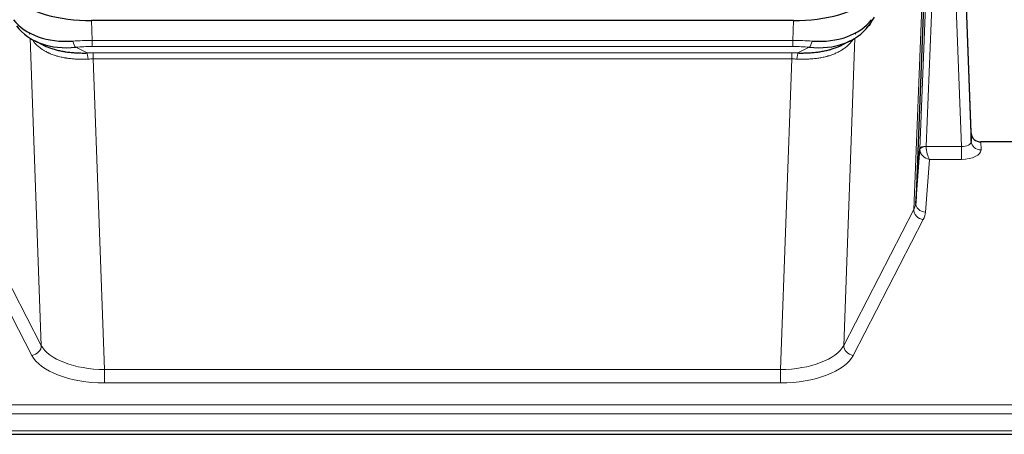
# Model space of a CAD drawing. Header units: inches. Extents: x 0 to 29700, y -16 to 21000.
# Tile 235 of 256: x 26334 to 26636, y 17802 to 17929. Entities that reach past the tile are written whole.
import ezdxf

# ---------------------------------------------------------------- set-up
doc = ezdxf.new("R2010")
doc.units = ezdxf.units.IN
doc.layers.add('1', color=7, linetype='Continuous', true_color=0xffffff)

msp = doc.modelspace()

# ---------------------------------------------------------------- linework, layer by layer
at = {"layer": '1', "color": 2, "linetype": 'Continuous', "lineweight": 25}
for p, q in [((26626.197, 17894.626), (26622.439, 17995.264)), ((26622.52, 17990.871), (26626.208, 17892.089)), ((26612.611, 17959.471), (26609.183, 17873.26)), ((26571.71, 17929.171), (26356.487, 17929.171)), ((26338.996, 17923.019), (26341.74, 17921.633)), ((26586.408, 17921.608), (26589.201, 17923.019)), ((26626.208, 17892.089), (26626.197, 17894.626)), ((26659.099, 17892.004), (26629.196, 17892.004)), ((26609.183, 17873.26), (26610.412, 17889.878)), ((26186.099, 17802.372), (26743.099, 17802.372))]:
    msp.add_line(p, q, dxfattribs=at)
at = {"layer": '1', "color": 110, "linetype": 'Continuous', "lineweight": 13}
for p, q in [((26623.215, 17890.557), (26620.084, 17974.409)), ((26615.431, 17964.696), (26612.409, 17890.644)), ((26610.412, 17889.878), (26613.304, 17960.756)), ((26608.597, 17871.25), (26612.065, 17958.461)), ((26356.487, 17929.171), (26356.678, 17923.08)), ((26571.519, 17923.08), (26571.71, 17929.171)), ((26341.085, 17829.635), (26337.649, 17923.775)), ((26590.548, 17923.775), (26587.112, 17829.635)), ((26590.811, 17925.44), (26590.773, 17925.346)), ((26351.654, 17920.986), (26355.107, 17919.241)), ((26356.678, 17921.215), (26356.678, 17923.08)), ((26356.678, 17923.08), (26571.519, 17923.08)), ((26571.519, 17921.215), (26356.678, 17921.215)), ((26571.519, 17921.215), (26571.519, 17923.08)), ((26573.09, 17919.241), (26576.544, 17920.986)), ((26357.02, 17919.272), (26571.177, 17919.272)), ((26357.02, 17917.407), (26357.02, 17919.272)), ((26357.02, 17917.407), (26360.494, 17822.231)), ((26571.177, 17917.407), (26357.02, 17917.407)), ((26567.704, 17822.231), (26571.177, 17917.407)), ((26571.177, 17917.407), (26571.177, 17919.272)), ((26612.41, 17890.557), (26623.215, 17890.557)), ((26623.215, 17890.557), (26623.215, 17886.642)), ((26629.196, 17892.004), (26629.206, 17889.556)), ((26613.373, 17886.642), (26612.179, 17870.494)), ((26623.215, 17886.642), (26613.373, 17886.642)), ((26319.6, 17871.25), (26341.085, 17829.635)), ((26587.112, 17829.635), (26608.597, 17871.25)), ((26338.176, 17826.572), (26316.691, 17868.187)), ((26611.506, 17868.187), (26590.021, 17826.572)), ((26360.494, 17822.231), (26567.704, 17822.231)), ((26360.494, 17822.231), (26360.494, 17818.13)), ((26567.704, 17822.231), (26567.704, 17818.13)), ((26567.704, 17818.13), (26360.494, 17818.13)), ((26186.099, 17811.369), (26743.099, 17811.369)), ((26186.099, 17808.635), (26743.099, 17808.635)), ((26186.099, 17803.387), (26743.099, 17803.387))]:
    msp.add_line(p, q, dxfattribs=at)
at = {"layer": '1', "color": 2, "linetype": 'Continuous', "lineweight": 25}
for centre, major_axis, ratio, start_param, end_param in [((26356.513, 17941.646), (27.01, 0.015), 0.4618579, 3.6271853, 4.7111791), ((26571.685, 17941.646), (-27.01, 0.015), 0.4618579, 1.5720062, 2.656), ((26356.425, 17944.464), (25.329, 12.681), 0.6929209, 3.2824386, 4.1662755), ((26571.773, 17944.464), (-25.329, 12.681), 0.6929209, 2.1169098, 3.0007467), ((26573.566, 17912.784), (23.434, 19.972), 0.1471226, 5.6997031, 5.9205339), ((26592.046, 17930.414), (3.195, -2.407), 0.6715965, 6.033487, 6.820423), ((26356.425, 17944.464), (23.359, 16.381), 0.7286412, 3.1732971, 4.057134), ((26571.773, 17944.464), (-23.359, 16.381), 0.7286412, 2.2260513, 3.1098882), ((26334.252, 17922.924), (-3.388, -2.127), 0.8041825, 3.1410453, 3.3164277), ((26593.945, 17922.924), (-3.388, 2.127), 0.8041825, 6.1083502, 6.2835535), ((26629.195, 17894.717), (-3, 0.002), 0.9042699, 0.0343167, 1.5714866)]:
    msp.add_ellipse(centre, major_axis=major_axis, ratio=ratio, start_param=start_param, end_param=end_param, dxfattribs=at)
at = {"layer": '1', "color": 110, "linetype": 'Continuous', "lineweight": 13}
for centre, major_axis, ratio, start_param, end_param in [((26357.327, 17915.646), (-27.015, 0.091), 0.2751837, 4.7373543, 4.9581852), ((26351.654, 17924.822), (-0.368, 3.983), 0.2964475, 2.0527062, 2.8396422), ((26357.327, 17911.811), (-23.017, 0.318), 0.4083138, 4.7462544, 4.9670852), ((26570.87, 17915.646), (27.015, 0.091), 0.2751837, 1.3250001, 1.545831), ((26570.87, 17911.811), (23.017, 0.318), 0.4083138, 1.3161001, 1.5369309), ((26576.544, 17924.822), (-0.368, -3.983), 0.2964475, 0.3019504, 1.0888865), ((26357.809, 17909.46), (-24.025, 0.387), 0.4081206, 4.7518286, 4.8316761), ((26355.107, 17915.406), (0.131, -3.998), 0.1099517, 2.0830946, 2.8518059), ((26357.809, 17905.625), (-20.023, 0.877), 0.5868264, 4.777515, 4.8573625), ((26570.388, 17909.46), (24.025, 0.387), 0.4081205, 1.4515093, 1.5313568), ((26570.388, 17905.625), (20.023, 0.877), 0.5868265, 1.4258227, 1.5056703), ((26573.09, 17915.406), (0.131, 3.998), 0.1099517, 0.2897867, 1.0584981), ((26612.409, 17889.783), (1.998, -0.082), 0.4302193, 1.5883537, 3.1255299), ((26612.41, 17889.696), (-1.996, -0.13), 0.4297663, 4.6843512, 6.2157251), ((26613.409, 17890.613), (1.001, 0.011), 0.9036677, 3.0949665, 3.190732), ((26613.373, 17889.266), (-0.506, 2.997), 0.2740591, 1.0794715, 2.5891813), ((26623.203, 17892.18), (-3.004, 0.138), 0.5390598, 1.5996723, 3.1704686), ((26629.206, 17892.18), (-3, -0.013), 0.8746179, 0.0299147, 1.5670846), ((26613.409, 17889.751), (-2.996, 0.15), 0.8842154, 0.0089587, 0.1047242), ((26613.373, 17889.266), (-2.669, 1.608), 0.8008031, 0.5106166, 2.0203264), ((26623.203, 17889.556), (-6.003, 0.008), 0.4854373, 1.5734916, 3.1442879), ((26589.18, 17873.515), (20.016, 0.121), 0.4848834, 6.0350943, 6.2444185), ((26612.179, 17873.117), (2.992, -0.221), 0.8740585, 3.1714428, 4.7769181), ((26611.506, 17870.81), (2.666, -1.376), 0.8484453, 3.5215353, 5.1252561), ((26589.18, 17870.891), (23.014, 0.002), 0.4845187, 6.038018, 6.2473422), ((26338.176, 17829.196), (-2.666, -1.376), 0.8484453, 1.1579292, 2.76165), ((26360.5, 17831.905), (-20.013, 0.104), 0.483363, 0.2476114, 1.5729934), ((26567.697, 17831.905), (20.013, 0.104), 0.483363, 4.7101919, 6.0355739), ((26590.021, 17829.196), (2.666, -1.376), 0.8484453, 3.5215353, 5.1252561), ((26360.5, 17829.281), (23.012, 0.004), 0.4845836, 3.3866449, 4.7120269), ((26567.697, 17829.281), (-23.012, 0.004), 0.4845836, 1.5711584, 2.8965404)]:
    msp.add_ellipse(centre, major_axis=major_axis, ratio=ratio, start_param=start_param, end_param=end_param, dxfattribs=at)
for points, knots in [([(26590.151, 17923.649), (26589.995, 17923.397), (26589.823, 17923.148), (26589.448, 17922.658), (26589.244, 17922.417), (26588.806, 17921.946), (26588.572, 17921.715), (26588.072, 17921.265), (26587.806, 17921.046), (26587.384, 17920.727), (26587.239, 17920.623), (26587.016, 17920.468), (26586.941, 17920.417), (26586.788, 17920.316), (26586.711, 17920.266), (26586.323, 17920.02), (26586, 17919.832), (26585.33, 17919.477), (26584.636, 17919.14), (26583.895, 17918.843), (26583.13, 17918.566), (26582.735, 17918.437), (26582.277, 17918.304), (26582.226, 17918.289), (26582.123, 17918.26), (26582.072, 17918.246), (26581.917, 17918.203), (26581.606, 17918.121), (26581.291, 17918.044), (26580.656, 17917.9), (26580.226, 17917.815), (26579.351, 17917.667), (26578.907, 17917.604), (26578.006, 17917.498), (26577.548, 17917.455), (26576.851, 17917.406), (26576.617, 17917.392), (26576.263, 17917.375), (26576.144, 17917.37), (26575.907, 17917.361), (26575.787, 17917.357), (26575.191, 17917.34), (26574.711, 17917.336), (26573.746, 17917.345), (26573.26, 17917.358), (26572.771, 17917.378)], [0, 0, 0, 0, 0.0625, 0.0625, 0.125, 0.125, 0.1875, 0.1875, 0.25, 0.25, 0.28125, 0.28125, 0.296875, 0.296875, 0.3125, 0.3125, 0.375, 0.375, 0.4375, 0.5, 0.5, 0.5625, 0.5625, 0.5703125, 0.5703125, 0.578125, 0.578125, 0.59375, 0.625, 0.625, 0.6875, 0.6875, 0.75, 0.75, 0.8125, 0.8125, 0.84375, 0.84375, 0.859375, 0.859375, 0.875, 0.875, 0.9375, 0.9375, 1, 1, 1, 1]), ([(26355.426, 17917.378), (26354.937, 17917.358), (26354.453, 17917.345), (26353.494, 17917.336), (26353.018, 17917.34), (26352.076, 17917.366), (26351.609, 17917.388), (26350.684, 17917.452), (26350.225, 17917.495), (26349.544, 17917.574), (26349.318, 17917.603), (26348.98, 17917.651), (26348.868, 17917.668), (26348.645, 17917.702), (26348.534, 17917.72), (26347.982, 17917.813), (26347.551, 17917.898), (26346.708, 17918.089), (26345.883, 17918.301), (26345.098, 17918.556), (26344.331, 17918.832), (26343.957, 17918.981), (26343.548, 17919.161), (26343.503, 17919.181), (26343.413, 17919.222), (26343.368, 17919.242), (26343.233, 17919.304), (26342.967, 17919.43), (26342.709, 17919.561), (26342.205, 17919.828), (26341.882, 17920.015), (26341.266, 17920.405), (26340.971, 17920.609), (26340.411, 17921.03), (26340.145, 17921.249), (26339.767, 17921.588), (26339.644, 17921.702), (26339.466, 17921.877), (26339.408, 17921.935), (26339.292, 17922.054), (26339.236, 17922.113), (26338.987, 17922.38), (26338.806, 17922.591), (26338.638, 17922.805)], [0, 0, 0, 0, 0.0672484, 0.0672484, 0.1344967, 0.1344967, 0.2017451, 0.2017451, 0.2689935, 0.2689935, 0.3026176, 0.3026176, 0.3194297, 0.3194297, 0.3362418, 0.3362418, 0.4034902, 0.4034902, 0.4707386, 0.5379869, 0.5379869, 0.6052353, 0.6052353, 0.6136413, 0.6136413, 0.6220474, 0.6220474, 0.6388595, 0.6724837, 0.6724837, 0.739732, 0.739732, 0.8069804, 0.8069804, 0.8742287, 0.8742287, 0.9078529, 0.9078529, 0.924665, 0.924665, 0.9414771, 0.9414771, 1, 1, 1, 1])]:
    msp.add_open_spline(points, degree=3, knots=knots, dxfattribs=at)
at = {"layer": '1', "color": 2, "linetype": 'Continuous', "lineweight": 25}
for points, knots in [([(26341.689, 17921.658), (26341.792, 17921.606), (26341.896, 17921.555), (26342.093, 17921.46), (26342.186, 17921.417), (26342.327, 17921.353), (26342.374, 17921.331), (26342.468, 17921.289), (26342.895, 17921.1), (26343.337, 17920.925), (26344.144, 17920.635), (26344.972, 17920.366), (26345.845, 17920.137), (26346.739, 17919.93), (26347.197, 17919.836), (26347.784, 17919.732), (26347.902, 17919.711), (26348.139, 17919.672), (26348.259, 17919.653), (26348.618, 17919.598), (26348.859, 17919.564), (26349.584, 17919.471), (26350.071, 17919.419), (26351.055, 17919.335), (26351.552, 17919.303), (26352.553, 17919.256), (26353.058, 17919.242), (26354.076, 17919.23), (26354.589, 17919.232), (26355.107, 17919.241)], [0, 0, 0, 0, 0.0294734, 0.0294734, 0.0550135, 0.0550135, 0.0677836, 0.0677836, 0.0805537, 0.1827144, 0.1827144, 0.2848751, 0.3870358, 0.3870358, 0.4891965, 0.4891965, 0.5147367, 0.5147367, 0.5402769, 0.5402769, 0.5913572, 0.5913572, 0.6935179, 0.6935179, 0.7956786, 0.7956786, 0.8978393, 0.8978393, 1, 1, 1, 1]), ([(26573.09, 17919.241), (26573.608, 17919.232), (26574.124, 17919.23), (26575.149, 17919.242), (26575.659, 17919.257), (26576.293, 17919.287), (26576.42, 17919.293), (26576.673, 17919.307), (26576.799, 17919.315), (26577.176, 17919.34), (26577.425, 17919.359), (26578.167, 17919.423), (26578.654, 17919.476), (26579.613, 17919.6), (26580.085, 17919.673), (26581.013, 17919.839), (26581.47, 17919.932), (26582.144, 17920.089), (26582.366, 17920.144), (26582.697, 17920.231), (26582.807, 17920.261), (26582.971, 17920.306), (26583.025, 17920.322), (26583.134, 17920.353), (26583.621, 17920.494), (26584.089, 17920.647), (26584.894, 17920.938), (26585.593, 17921.217), (26586.247, 17921.526), (26586.528, 17921.668)], [0, 0, 0, 0, 0.1020877, 0.1020877, 0.2041754, 0.2041754, 0.2296973, 0.2296973, 0.2552192, 0.2552192, 0.3062631, 0.3062631, 0.4083508, 0.4083508, 0.5104385, 0.5104385, 0.6125262, 0.6125262, 0.66357, 0.66357, 0.6890919, 0.6890919, 0.7018529, 0.7018529, 0.7146139, 0.8167015, 0.8167015, 0.9187892, 1, 1, 1, 1])]:
    msp.add_open_spline(points, degree=3, knots=knots, dxfattribs=at)

doc.saveas('drawing.dxf')
